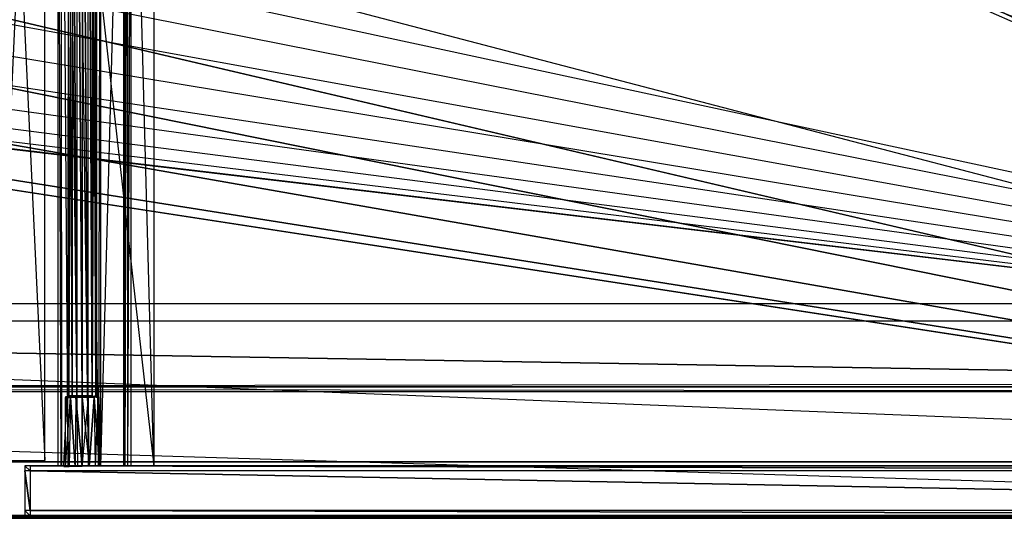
# Model space of a CAD drawing. Extents: x 0 to 1.6, y -0.5 to 0.
# Tile 11 of 23: x 0.8 to 1.17, y -0.5 to -0.31. Entities that reach past the tile are written whole.
import ezdxf

# ---------------------------------------------------------------- set-up
doc = ezdxf.new("R2010")
doc.units = 0
for name, color, linetype in [('L0_FRONT_LEGATO_S2S2_X_3400__Y_', 7, 'CONTINUOUS'), ('L11_KORPUS_LEGATO_MS_X_190__Y_4', 7, 'CONTINUOUS'), ('L12_KORPUS_LEGATO_BO_X_15620__Y', 7, 'CONTINUOUS'), ('L14_KORPUS_LEGATO_3_N_B14600___', 7, 'CONTINUOUS'), ('L17_KORPUS_LEGATO_0_N_B14600___', 7, 'CONTINUOUS'), ('L2_DRAWERBOX_LEGATO_REL_6_X_365', 7, 'CONTINUOUS'), ('L4_DRAWERBOX_LEGATO_REL_4_X_139', 7, 'CONTINUOUS'), ('L5_DRAWERBOX_LEGATO_REL_3_X_688', 7, 'CONTINUOUS'), ('L9_PLATTE_LEGATO_N_B14600__0___', 7, 'CONTINUOUS')]:
    doc.layers.add(name, color=color, linetype=linetype)

msp = doc.modelspace()

# ---------------------------------------------------------------- linework, layer by layer
at = {"layer": 'L0_FRONT_LEGATO_S2S2_X_3400__Y_', "color": 8}
for points, invisible_edges in [([(0.804, -0.482, 0.34), (0.802, -0.48, 0.34), (0.802, -0.482, 0.34), (0.804, -0.482, 0.34)], 13), ([(0.802, -0.48, 0.34), (0.804, -0.482, 0.34), (0.804, -0.48, 0.34), (0.802, -0.48, 0.34)], 14), ([(0.802, -0.48), (0.804, -0.482), (0.802, -0.482), (0.802, -0.48)], 13), ([(0.804, -0.482), (0.802, -0.48), (0.804, -0.48), (0.804, -0.482)], 14), ([(0.802, -0.482, 0.338), (0.802, -0.48, 0.002), (0.802, -0.482, 0.002), (0.802, -0.482, 0.338)], 13), ([(0.802, -0.48, 0.002), (0.802, -0.482, 0.338), (0.802, -0.48, 0.338), (0.802, -0.48, 0.002)], 14), ([(0.802, -0.48, 0.002), (0.804, -0.48, 0.338), (0.804, -0.48, 0.002), (0.802, -0.48, 0.002)], 13), ([(0.804, -0.48, 0.338), (0.802, -0.48, 0.002), (0.802, -0.48, 0.338), (0.804, -0.48, 0.338)], 14), ([(0.802, -0.48, 0.338), (0.804, -0.48, 0.34), (0.804, -0.48, 0.338), (0.802, -0.48, 0.338)], 13), ([(0.804, -0.48, 0.34), (0.802, -0.48, 0.338), (0.802, -0.48, 0.34), (0.804, -0.48, 0.34)], 14), ([(0.802, -0.48), (0.804, -0.48, 0.002), (0.804, -0.48), (0.802, -0.48)], 13), ([(0.804, -0.48, 0.002), (0.802, -0.48), (0.802, -0.48, 0.002), (0.804, -0.48, 0.002)], 14), ([(0.802, -0.482, 0.002), (0.802, -0.48), (0.802, -0.482), (0.802, -0.482, 0.002)], 13), ([(0.802, -0.48), (0.802, -0.482, 0.002), (0.802, -0.48, 0.002), (0.802, -0.48)], 14), ([(0.802, -0.482, 0.34), (0.802, -0.48, 0.338), (0.802, -0.482, 0.338), (0.802, -0.482, 0.34)], 13), ([(0.802, -0.48, 0.338), (0.802, -0.482, 0.34), (0.802, -0.48, 0.34), (0.802, -0.48, 0.338)], 14), ([(0.802, -0.497, 0.338), (0.802, -0.482, 0.002), (0.802, -0.497, 0.002), (0.802, -0.497, 0.338)], 13), ([(0.802, -0.482, 0.002), (0.802, -0.497, 0.338), (0.802, -0.482, 0.338), (0.802, -0.482, 0.002)], 14), ([(0.802, -0.482), (0.804, -0.497), (0.802, -0.497), (0.802, -0.482)], 13), ([(0.804, -0.497), (0.802, -0.482), (0.804, -0.482), (0.804, -0.497)], 14), ([(0.802, -0.497, 0.002), (0.802, -0.482), (0.802, -0.497), (0.802, -0.497, 0.002)], 13), ([(0.802, -0.482), (0.802, -0.497, 0.002), (0.802, -0.482, 0.002), (0.802, -0.482)], 14), ([(0.804, -0.497, 0.34), (0.802, -0.482, 0.34), (0.802, -0.497, 0.34), (0.804, -0.497, 0.34)], 13), ([(0.802, -0.482, 0.34), (0.804, -0.497, 0.34), (0.804, -0.482, 0.34), (0.802, -0.482, 0.34)], 14), ([(0.802, -0.497, 0.34), (0.802, -0.482, 0.338), (0.802, -0.497, 0.338), (0.802, -0.497, 0.34)], 13), ([(0.802, -0.482, 0.338), (0.802, -0.497, 0.34), (0.802, -0.482, 0.34), (0.802, -0.482, 0.338)], 14), ([(1.596, -0.482, 0.34), (0.804, -0.48, 0.34), (0.804, -0.482, 0.34), (1.596, -0.482, 0.34)], 13), ([(0.804, -0.48, 0.34), (1.596, -0.482, 0.34), (1.596, -0.48, 0.34), (0.804, -0.48, 0.34)], 14), ([(0.804, -0.48), (1.596, -0.482), (0.804, -0.482), (0.804, -0.48)], 13), ([(1.596, -0.482), (0.804, -0.48), (1.596, -0.48), (1.596, -0.482)], 14), ([(0.804, -0.48, 0.002), (1.596, -0.48, 0.338), (1.596, -0.48, 0.002), (0.804, -0.48, 0.002)], 13), ([(1.596, -0.48, 0.338), (0.804, -0.48, 0.002), (0.804, -0.48, 0.338), (1.596, -0.48, 0.338)], 14), ([(0.804, -0.48, 0.338), (1.596, -0.48, 0.34), (1.596, -0.48, 0.338), (0.804, -0.48, 0.338)], 13), ([(1.596, -0.48, 0.34), (0.804, -0.48, 0.338), (0.804, -0.48, 0.34), (1.596, -0.48, 0.34)], 14), ([(0.804, -0.48), (1.596, -0.48, 0.002), (1.596, -0.48), (0.804, -0.48)], 13), ([(1.596, -0.48, 0.002), (0.804, -0.48), (0.804, -0.48, 0.002), (1.596, -0.48, 0.002)], 14), ([(0.804, -0.482), (1.596, -0.497), (0.804, -0.497), (0.804, -0.482)], 13), ([(1.596, -0.497), (0.804, -0.482), (1.596, -0.482), (1.596, -0.497)], 14), ([(1.596, -0.497, 0.34), (0.804, -0.482, 0.34), (0.804, -0.497, 0.34), (1.596, -0.497, 0.34)], 13), ([(0.804, -0.482, 0.34), (1.596, -0.497, 0.34), (1.596, -0.482, 0.34), (0.804, -0.482, 0.34)], 14), ([(0.802, -0.499, 0.34), (0.802, -0.497, 0.338), (0.802, -0.499, 0.338), (0.802, -0.499, 0.34)], 13), ([(0.802, -0.497, 0.338), (0.802, -0.499, 0.34), (0.802, -0.497, 0.34), (0.802, -0.497, 0.338)], 14), ([(0.802, -0.499, 0.338), (0.802, -0.497, 0.002), (0.802, -0.499, 0.002), (0.802, -0.499, 0.338)], 13), ([(0.802, -0.497, 0.002), (0.802, -0.499, 0.338), (0.802, -0.497, 0.338), (0.802, -0.497, 0.002)], 14), ([(0.802, -0.499, 0.002), (0.802, -0.497), (0.802, -0.499), (0.802, -0.499, 0.002)], 13), ([(0.802, -0.497), (0.802, -0.499, 0.002), (0.802, -0.497, 0.002), (0.802, -0.497)], 14), ([(0.802, -0.497), (0.804, -0.499), (0.802, -0.499), (0.802, -0.497)], 13), ([(0.804, -0.499), (0.802, -0.497), (0.804, -0.497), (0.804, -0.499)], 14), ([(0.804, -0.499, 0.34), (0.802, -0.497, 0.34), (0.802, -0.499, 0.34), (0.804, -0.499, 0.34)], 13), ([(0.802, -0.497, 0.34), (0.804, -0.499, 0.34), (0.804, -0.497, 0.34), (0.802, -0.497, 0.34)], 14), ([(0.804, -0.497), (1.596, -0.499), (0.804, -0.499), (0.804, -0.497)], 13), ([(1.596, -0.499), (0.804, -0.497), (1.596, -0.497), (1.596, -0.499)], 14), ([(1.596, -0.499, 0.34), (0.804, -0.497, 0.34), (0.804, -0.499, 0.34), (1.596, -0.499, 0.34)], 13), ([(0.804, -0.497, 0.34), (1.596, -0.499, 0.34), (1.596, -0.497, 0.34), (0.804, -0.497, 0.34)], 14), ([(0.804, -0.499, 0.002), (0.802, -0.499), (0.804, -0.499), (0.804, -0.499, 0.002)], 13), ([(0.802, -0.499), (0.804, -0.499, 0.002), (0.802, -0.499, 0.002), (0.802, -0.499)], 14), ([(0.804, -0.499, 0.338), (0.802, -0.499, 0.002), (0.804, -0.499, 0.002), (0.804, -0.499, 0.338)], 13), ([(0.802, -0.499, 0.002), (0.804, -0.499, 0.338), (0.802, -0.499, 0.338), (0.802, -0.499, 0.002)], 14), ([(0.804, -0.499, 0.34), (0.802, -0.499, 0.338), (0.804, -0.499, 0.338), (0.804, -0.499, 0.34)], 13), ([(0.802, -0.499, 0.338), (0.804, -0.499, 0.34), (0.802, -0.499, 0.34), (0.802, -0.499, 0.338)], 14), ([(1.596, -0.499, 0.338), (0.804, -0.499, 0.002), (1.596, -0.499, 0.002), (1.596, -0.499, 0.338)], 13), ([(0.804, -0.499, 0.002), (1.596, -0.499, 0.338), (0.804, -0.499, 0.338), (0.804, -0.499, 0.002)], 14), ([(1.596, -0.499, 0.002), (0.804, -0.499), (1.596, -0.499), (1.596, -0.499, 0.002)], 13), ([(0.804, -0.499), (1.596, -0.499, 0.002), (0.804, -0.499, 0.002), (0.804, -0.499)], 14), ([(1.596, -0.499, 0.34), (0.804, -0.499, 0.338), (1.596, -0.499, 0.338), (1.596, -0.499, 0.34)], 13), ([(0.804, -0.499, 0.338), (1.596, -0.499, 0.34), (0.804, -0.499, 0.34), (0.804, -0.499, 0.338)], 14)]:
    msp.add_3dface(points, dxfattribs=dict(at, invisible_edges=invisible_edges))
at = {"layer": 'L11_KORPUS_LEGATO_MS_X_190__Y_4', "color": 8}
for points, invisible_edges in [([(0.8095, -0.069, 0.02), (0.7905, -0.478, 0.02), (0.7905, -0.069, 0.02), (0.8095, -0.069, 0.02)], 13), ([(0.7905, -0.478, 0.02), (0.8095, -0.069, 0.02), (0.8095, -0.478, 0.02), (0.7905, -0.478, 0.02)], 14), ([(0.8095, -0.478, 0.313), (0.7905, -0.069, 0.313), (0.7905, -0.478, 0.313), (0.8095, -0.478, 0.313)], 13), ([(0.7905, -0.069, 0.313), (0.8095, -0.478, 0.313), (0.8095, -0.069, 0.313), (0.7905, -0.069, 0.313)], 14), ([(0.8095, -0.069, 0.02), (0.8095, -0.478, 0.313), (0.8095, -0.478, 0.02), (0.8095, -0.069, 0.02)], 13), ([(0.8095, -0.478, 0.313), (0.8095, -0.069, 0.02), (0.8095, -0.069, 0.313), (0.8095, -0.478, 0.313)], 14), ([(0.8095, -0.478, 0.313), (0.7905, -0.478, 0.02), (0.8095, -0.478, 0.02), (0.8095, -0.478, 0.313)], 13), ([(0.7905, -0.478, 0.02), (0.8095, -0.478, 0.313), (0.7905, -0.478, 0.313), (0.7905, -0.478, 0.02)], 14)]:
    msp.add_3dface(points, dxfattribs=dict(at, invisible_edges=invisible_edges))
at = {"layer": 'L12_KORPUS_LEGATO_BO_X_15620__Y', "color": 8}
for points, invisible_edges in [([(1.581, -0.4785, 0.02), (0.019, -0.069, 0.02), (0.019, -0.4785, 0.02), (1.581, -0.4785, 0.02)], 13), ([(0.019, -0.069, 0.02), (1.581, -0.4785, 0.02), (1.581, -0.069, 0.02), (0.019, -0.069, 0.02)], 14), ([(1.581, -0.069, 0.001), (0.019, -0.4785, 0.001), (0.019, -0.069, 0.001), (1.581, -0.069, 0.001)], 13), ([(0.019, -0.4785, 0.001), (1.581, -0.069, 0.001), (1.581, -0.4785, 0.001), (0.019, -0.4785, 0.001)], 14), ([(1.581, -0.4785, 0.02), (0.019, -0.4785, 0.001), (1.581, -0.4785, 0.001), (1.581, -0.4785, 0.02)], 13), ([(0.019, -0.4785, 0.001), (1.581, -0.4785, 0.02), (0.019, -0.4785, 0.02), (0.019, -0.4785, 0.001)], 14)]:
    msp.add_3dface(points, dxfattribs=dict(at, invisible_edges=invisible_edges))
at = {"layer": 'L14_KORPUS_LEGATO_3_N_B14600___', "color": 8}
for points, invisible_edges in [([(0.019, -0.4785, 0.313), (0.079, -0.4185, 0.313), (1.581, -0.4785, 0.313), (0.019, -0.4785, 0.313)], 10), ([(1.581, -0.4785, 0.332), (0.079, -0.4185, 0.332), (0.019, -0.4785, 0.332), (1.581, -0.4785, 0.332)], 13), ([(1.581, -0.4785, 0.313), (0.079, -0.4185, 0.313), (1.521, -0.4185, 0.313), (1.581, -0.4785, 0.313)], 15), ([(0.079, -0.4185, 0.332), (1.521, -0.4185, 0.313), (0.079, -0.4185, 0.313), (0.079, -0.4185, 0.332)], 13), ([(1.521, -0.4185, 0.313), (0.079, -0.4185, 0.332), (1.521, -0.4185, 0.332), (1.521, -0.4185, 0.313)], 14), ([(0.079, -0.4185, 0.332), (1.581, -0.4785, 0.332), (1.521, -0.4185, 0.332), (0.079, -0.4185, 0.332)], 14), ([(1.581, -0.4785, 0.332), (0.019, -0.4785, 0.313), (1.581, -0.4785, 0.313), (1.581, -0.4785, 0.332)], 13), ([(0.019, -0.4785, 0.313), (1.581, -0.4785, 0.332), (0.019, -0.4785, 0.332), (0.019, -0.4785, 0.313)], 14)]:
    msp.add_3dface(points, dxfattribs=dict(at, invisible_edges=invisible_edges))
at = {"layer": 'L17_KORPUS_LEGATO_0_N_B14600___', "color": 8}
for points, invisible_edges in [([(0.075, -0.425, 0.332), (1.55, -0.45, 0.332), (0.05, -0.45, 0.332), (0.075, -0.425, 0.332)], 13), ([(1.55, -0.45, 0.342), (0.075, -0.425, 0.342), (0.05, -0.45, 0.342), (1.55, -0.45, 0.342)], 13), ([(1.55, -0.45, 0.332), (0.075, -0.425, 0.332), (1.525, -0.425, 0.332), (1.55, -0.45, 0.332)], 14), ([(0.075, -0.425, 0.342), (1.55, -0.45, 0.342), (1.525, -0.425, 0.342), (0.075, -0.425, 0.342)], 14), ([(0.075, -0.425, 0.342), (1.525, -0.425, 0.332), (0.075, -0.425, 0.332), (0.075, -0.425, 0.342)], 13), ([(1.525, -0.425, 0.332), (0.075, -0.425, 0.342), (1.525, -0.425, 0.342), (1.525, -0.425, 0.332)], 14), ([(1.55, -0.45, 0.342), (0.05, -0.45, 0.332), (1.55, -0.45, 0.332), (1.55, -0.45, 0.342)], 13), ([(0.05, -0.45, 0.332), (1.55, -0.45, 0.342), (0.05, -0.45, 0.342), (0.05, -0.45, 0.332)], 14)]:
    msp.add_3dface(points, dxfattribs=dict(at, invisible_edges=invisible_edges))
at = {"layer": 'L2_DRAWERBOX_LEGATO_REL_6_X_365', "color": 8}
for points, invisible_edges in [([(0.850985, -0.48, 0.032), (0.8145, -0.156, 0.032), (0.8145, -0.48, 0.032), (0.850985, -0.48, 0.032)], 13), ([(0.8145, -0.156, 0.032), (0.850985, -0.48, 0.032), (0.850985, -0.156, 0.032), (0.8145, -0.156, 0.032)], 14), ([(0.8145, -0.156, 0.032), (0.815786, -0.48, 0.10758), (0.8145, -0.48, 0.032), (0.8145, -0.156, 0.032)], 13), ([(0.815786, -0.48, 0.10758), (0.8145, -0.156, 0.032), (0.815786, -0.156, 0.10758), (0.815786, -0.48, 0.10758)], 14), ([(0.815786, -0.156, 0.10758), (0.816033, -0.48, 0.110955), (0.815786, -0.48, 0.10758), (0.815786, -0.156, 0.10758)], 13), ([(0.816033, -0.48, 0.110955), (0.815786, -0.156, 0.10758), (0.816033, -0.156, 0.110955), (0.816033, -0.48, 0.110955)], 14), ([(0.816033, -0.156, 0.110955), (0.81838, -0.48, 0.114232), (0.816033, -0.48, 0.110955), (0.816033, -0.156, 0.110955)], 13), ([(0.81838, -0.48, 0.114232), (0.816033, -0.156, 0.110955), (0.81838, -0.156, 0.114232), (0.81838, -0.48, 0.114232)], 14), ([(0.81838, -0.156, 0.114232), (0.822026, -0.48, 0.115948), (0.81838, -0.48, 0.114232), (0.81838, -0.156, 0.114232)], 13), ([(0.822026, -0.48, 0.115948), (0.81838, -0.156, 0.114232), (0.822026, -0.156, 0.115948), (0.822026, -0.48, 0.115948)], 14), ([(0.822026, -0.156, 0.115948), (0.826089, -0.48, 0.115998), (0.822026, -0.48, 0.115948), (0.822026, -0.156, 0.115948)], 13), ([(0.826089, -0.48, 0.115998), (0.822026, -0.156, 0.115948), (0.826089, -0.156, 0.115998), (0.826089, -0.48, 0.115998)], 14), ([(0.826089, -0.156, 0.115998), (0.829928, -0.48, 0.114666), (0.826089, -0.48, 0.115998), (0.826089, -0.156, 0.115998)], 13), ([(0.829928, -0.48, 0.114666), (0.826089, -0.156, 0.115998), (0.829928, -0.156, 0.114666), (0.829928, -0.48, 0.114666)], 14), ([(0.829928, -0.48, 0.114666), (0.83068, -0.156, 0.113598), (0.83068, -0.48, 0.113598), (0.829928, -0.48, 0.114666)], 13), ([(0.83068, -0.156, 0.113598), (0.829928, -0.48, 0.114666), (0.829928, -0.156, 0.114666), (0.83068, -0.156, 0.113598)], 14), ([(0.83068, -0.48, 0.113598), (0.839389, -0.156, 0.060646), (0.839389, -0.48, 0.060646), (0.83068, -0.48, 0.113598)], 13), ([(0.839389, -0.156, 0.060646), (0.83068, -0.48, 0.113598), (0.83068, -0.156, 0.113598), (0.839389, -0.156, 0.060646)], 14), ([(0.839389, -0.48, 0.060646), (0.83997, -0.156, 0.058607), (0.83997, -0.48, 0.058607), (0.839389, -0.48, 0.060646)], 13), ([(0.83997, -0.156, 0.058607), (0.839389, -0.48, 0.060646), (0.839389, -0.156, 0.060646), (0.83997, -0.156, 0.058607)], 14), ([(0.83997, -0.48, 0.058607), (0.840933, -0.156, 0.056719), (0.840933, -0.48, 0.056719), (0.83997, -0.48, 0.058607)], 13), ([(0.840933, -0.156, 0.056719), (0.83997, -0.48, 0.058607), (0.83997, -0.156, 0.058607), (0.840933, -0.156, 0.056719)], 14), ([(0.840933, -0.48, 0.056719), (0.842241, -0.156, 0.055052), (0.842241, -0.48, 0.055052), (0.840933, -0.48, 0.056719)], 13), ([(0.842241, -0.156, 0.055052), (0.840933, -0.48, 0.056719), (0.840933, -0.156, 0.056719), (0.842241, -0.156, 0.055052)], 14), ([(0.842241, -0.156, 0.055052), (0.850985, -0.48, 0.048743), (0.842241, -0.48, 0.055052), (0.842241, -0.156, 0.055052)], 13), ([(0.850985, -0.48, 0.048743), (0.842241, -0.156, 0.055052), (0.850985, -0.156, 0.048743), (0.850985, -0.48, 0.048743)], 14), ([(0.850985, -0.48, 0.048743), (0.850985, -0.156, 0.032), (0.850985, -0.48, 0.032), (0.850985, -0.48, 0.048743)], 13), ([(0.850985, -0.156, 0.032), (0.850985, -0.48, 0.048743), (0.850985, -0.156, 0.048743), (0.850985, -0.156, 0.032)], 14), ([(0.815786, -0.48, 0.10758), (0.850985, -0.48, 0.032), (0.8145, -0.48, 0.032), (0.815786, -0.48, 0.10758)], 13), ([(0.850985, -0.48, 0.032), (0.815786, -0.48, 0.10758), (0.83997, -0.48, 0.058607), (0.850985, -0.48, 0.032)], 10), ([(0.83997, -0.48, 0.058607), (0.815786, -0.48, 0.10758), (0.839389, -0.48, 0.060646), (0.83997, -0.48, 0.058607)], 10), ([(0.839389, -0.48, 0.060646), (0.815786, -0.48, 0.10758), (0.83068, -0.48, 0.113598), (0.839389, -0.48, 0.060646)], 13), ([(0.83068, -0.48, 0.113598), (0.815786, -0.48, 0.10758), (0.816033, -0.48, 0.110955), (0.83068, -0.48, 0.113598)], 14), ([(0.83068, -0.48, 0.113598), (0.816033, -0.48, 0.110955), (0.81838, -0.48, 0.114232), (0.83068, -0.48, 0.113598)], 15), ([(0.83068, -0.48, 0.113598), (0.81838, -0.48, 0.114232), (0.829928, -0.48, 0.114666), (0.83068, -0.48, 0.113598)], 15), ([(0.829928, -0.48, 0.114666), (0.81838, -0.48, 0.114232), (0.822026, -0.48, 0.115948), (0.829928, -0.48, 0.114666)], 15), ([(0.829928, -0.48, 0.114666), (0.822026, -0.48, 0.115948), (0.826089, -0.48, 0.115998), (0.829928, -0.48, 0.114666)], 15), ([(0.850985, -0.48, 0.032), (0.83997, -0.48, 0.058607), (0.840933, -0.48, 0.056719), (0.850985, -0.48, 0.032)], 13), ([(0.850985, -0.48, 0.032), (0.840933, -0.48, 0.056719), (0.842241, -0.48, 0.055052), (0.850985, -0.48, 0.032)], 10), ([(0.850985, -0.48, 0.032), (0.842241, -0.48, 0.055052), (0.850985, -0.48, 0.048743), (0.850985, -0.48, 0.032)], 13)]:
    msp.add_3dface(points, dxfattribs=dict(at, invisible_edges=invisible_edges))
at = {"layer": 'L4_DRAWERBOX_LEGATO_REL_4_X_139', "color": 8}
for points, invisible_edges in [([(0.818331, -0.143525, 0.1666), (0.818743, -0.453487, 0.168674), (0.818331, -0.453487, 0.1666), (0.818331, -0.143525, 0.1666)], 13), ([(0.818743, -0.453487, 0.168674), (0.818331, -0.143525, 0.1666), (0.818743, -0.143525, 0.168674), (0.818743, -0.453487, 0.168674)], 14), ([(0.818743, -0.143525, 0.164526), (0.818331, -0.453487, 0.1666), (0.818743, -0.453487, 0.164526), (0.818743, -0.143525, 0.164526)], 13), ([(0.818331, -0.453487, 0.1666), (0.818743, -0.143525, 0.164526), (0.818331, -0.143525, 0.1666), (0.818331, -0.453487, 0.1666)], 14), ([(0.818743, -0.143525, 0.168674), (0.819918, -0.453487, 0.170432), (0.818743, -0.453487, 0.168674), (0.818743, -0.143525, 0.168674)], 13), ([(0.819918, -0.453487, 0.170432), (0.818743, -0.143525, 0.168674), (0.819918, -0.143525, 0.170432), (0.819918, -0.453487, 0.170432)], 14), ([(0.819918, -0.143525, 0.162768), (0.818743, -0.453487, 0.164526), (0.819918, -0.453487, 0.162768), (0.819918, -0.143525, 0.162768)], 13), ([(0.818743, -0.453487, 0.164526), (0.819918, -0.143525, 0.162768), (0.818743, -0.143525, 0.164526), (0.818743, -0.453487, 0.164526)], 14), ([(0.819918, -0.143525, 0.170432), (0.821676, -0.453487, 0.171607), (0.819918, -0.453487, 0.170432), (0.819918, -0.143525, 0.170432)], 13), ([(0.821676, -0.453487, 0.171607), (0.819918, -0.143525, 0.170432), (0.821676, -0.143525, 0.171607), (0.821676, -0.453487, 0.171607)], 14), ([(0.821676, -0.453487, 0.161593), (0.819918, -0.143525, 0.162768), (0.819918, -0.453487, 0.162768), (0.821676, -0.453487, 0.161593)], 13), ([(0.819918, -0.143525, 0.162768), (0.821676, -0.453487, 0.161593), (0.821676, -0.143525, 0.161593), (0.819918, -0.143525, 0.162768)], 14), ([(0.821676, -0.143525, 0.171607), (0.82375, -0.453487, 0.172019), (0.821676, -0.453487, 0.171607), (0.821676, -0.143525, 0.171607)], 13), ([(0.82375, -0.453487, 0.172019), (0.821676, -0.143525, 0.171607), (0.82375, -0.143525, 0.172019), (0.82375, -0.453487, 0.172019)], 14), ([(0.82375, -0.453487, 0.161181), (0.821676, -0.143525, 0.161593), (0.821676, -0.453487, 0.161593), (0.82375, -0.453487, 0.161181)], 13), ([(0.821676, -0.143525, 0.161593), (0.82375, -0.453487, 0.161181), (0.82375, -0.143525, 0.161181), (0.821676, -0.143525, 0.161593)], 14), ([(0.825824, -0.453487, 0.161593), (0.82375, -0.143525, 0.161181), (0.82375, -0.453487, 0.161181), (0.825824, -0.453487, 0.161593)], 13), ([(0.82375, -0.143525, 0.161181), (0.825824, -0.453487, 0.161593), (0.825824, -0.143525, 0.161593), (0.82375, -0.143525, 0.161181)], 14), ([(0.82375, -0.143525, 0.172019), (0.825824, -0.453487, 0.171607), (0.82375, -0.453487, 0.172019), (0.82375, -0.143525, 0.172019)], 13), ([(0.825824, -0.453487, 0.171607), (0.82375, -0.143525, 0.172019), (0.825824, -0.143525, 0.171607), (0.825824, -0.453487, 0.171607)], 14), ([(0.827582, -0.453487, 0.162768), (0.825824, -0.143525, 0.161593), (0.825824, -0.453487, 0.161593), (0.827582, -0.453487, 0.162768)], 13), ([(0.825824, -0.143525, 0.161593), (0.827582, -0.453487, 0.162768), (0.827582, -0.143525, 0.162768), (0.825824, -0.143525, 0.161593)], 14), ([(0.825824, -0.143525, 0.171607), (0.827582, -0.453487, 0.170432), (0.825824, -0.453487, 0.171607), (0.825824, -0.143525, 0.171607)], 13), ([(0.827582, -0.453487, 0.170432), (0.825824, -0.143525, 0.171607), (0.827582, -0.143525, 0.170432), (0.827582, -0.453487, 0.170432)], 14), ([(0.828757, -0.453487, 0.164526), (0.827582, -0.143525, 0.162768), (0.827582, -0.453487, 0.162768), (0.828757, -0.453487, 0.164526)], 13), ([(0.827582, -0.143525, 0.162768), (0.828757, -0.453487, 0.164526), (0.828757, -0.143525, 0.164526), (0.827582, -0.143525, 0.162768)], 14), ([(0.827582, -0.453487, 0.170432), (0.828757, -0.143525, 0.168674), (0.828757, -0.453487, 0.168674), (0.827582, -0.453487, 0.170432)], 13), ([(0.828757, -0.143525, 0.168674), (0.827582, -0.453487, 0.170432), (0.827582, -0.143525, 0.170432), (0.828757, -0.143525, 0.168674)], 14), ([(0.82917, -0.453487, 0.1666), (0.828757, -0.143525, 0.164526), (0.828757, -0.453487, 0.164526), (0.82917, -0.453487, 0.1666)], 13), ([(0.828757, -0.143525, 0.164526), (0.82917, -0.453487, 0.1666), (0.82917, -0.143525, 0.1666), (0.828757, -0.143525, 0.164526)], 14), ([(0.828757, -0.453487, 0.168674), (0.82917, -0.143525, 0.1666), (0.82917, -0.453487, 0.1666), (0.828757, -0.453487, 0.168674)], 13), ([(0.82917, -0.143525, 0.1666), (0.828757, -0.453487, 0.168674), (0.828757, -0.143525, 0.168674), (0.82917, -0.143525, 0.1666)], 14), ([(0.817397, -0.454106, 0.1666), (0.817341, -0.4803, 0.169255), (0.816813, -0.4803, 0.1666), (0.817397, -0.454106, 0.1666)], 13), ([(0.81788, -0.454106, 0.164169), (0.816813, -0.4803, 0.1666), (0.817341, -0.4803, 0.163945), (0.81788, -0.454106, 0.164169)], 13), ([(0.816813, -0.4803, 0.1666), (0.81788, -0.454106, 0.164169), (0.817397, -0.454106, 0.1666), (0.816813, -0.4803, 0.1666)], 14), ([(0.817341, -0.4803, 0.169255), (0.817397, -0.454106, 0.1666), (0.81788, -0.454106, 0.169031), (0.817341, -0.4803, 0.169255)], 14), ([(0.81788, -0.454106, 0.169031), (0.818845, -0.4803, 0.171505), (0.817341, -0.4803, 0.169255), (0.81788, -0.454106, 0.169031)], 13), ([(0.819258, -0.454106, 0.162107), (0.817341, -0.4803, 0.163945), (0.818845, -0.4803, 0.161695), (0.819258, -0.454106, 0.162107)], 13), ([(0.817341, -0.4803, 0.163945), (0.819258, -0.454106, 0.162107), (0.81788, -0.454106, 0.164169), (0.817341, -0.4803, 0.163945)], 14), ([(0.817887, -0.4538, 0.164171), (0.817397, -0.454106, 0.1666), (0.81788, -0.454106, 0.164169), (0.817887, -0.4538, 0.164171)], 13), ([(0.817397, -0.454106, 0.1666), (0.817887, -0.4538, 0.164171), (0.817404, -0.4538, 0.1666), (0.817397, -0.454106, 0.1666)], 14), ([(0.817404, -0.4538, 0.1666), (0.81788, -0.454106, 0.169031), (0.817397, -0.454106, 0.1666), (0.817404, -0.4538, 0.1666)], 13), ([(0.818743, -0.4538, 0.164526), (0.817404, -0.4538, 0.1666), (0.817887, -0.4538, 0.164171), (0.818743, -0.4538, 0.164526)], 13), ([(0.817404, -0.4538, 0.1666), (0.818743, -0.4538, 0.164526), (0.818331, -0.4538, 0.1666), (0.817404, -0.4538, 0.1666)], 14), ([(0.818331, -0.4538, 0.1666), (0.817887, -0.4538, 0.169029), (0.817404, -0.4538, 0.1666), (0.818331, -0.4538, 0.1666)], 13), ([(0.81788, -0.454106, 0.169031), (0.817404, -0.4538, 0.1666), (0.817887, -0.4538, 0.169029), (0.81788, -0.454106, 0.169031)], 14), ([(0.819262, -0.4538, 0.162112), (0.81788, -0.454106, 0.164169), (0.819258, -0.454106, 0.162107), (0.819262, -0.4538, 0.162112)], 13), ([(0.81788, -0.454106, 0.164169), (0.819262, -0.4538, 0.162112), (0.817887, -0.4538, 0.164171), (0.81788, -0.454106, 0.164169)], 14), ([(0.817887, -0.4538, 0.169029), (0.819258, -0.454106, 0.171093), (0.81788, -0.454106, 0.169031), (0.817887, -0.4538, 0.169029)], 13), ([(0.818845, -0.4803, 0.171505), (0.81788, -0.454106, 0.169031), (0.819258, -0.454106, 0.171093), (0.818845, -0.4803, 0.171505)], 14), ([(0.819918, -0.4538, 0.170432), (0.817887, -0.4538, 0.169029), (0.818743, -0.4538, 0.168674), (0.819918, -0.4538, 0.170432)], 13), ([(0.817887, -0.4538, 0.169029), (0.819918, -0.4538, 0.170432), (0.819262, -0.4538, 0.171088), (0.817887, -0.4538, 0.169029)], 14), ([(0.819918, -0.4538, 0.162768), (0.817887, -0.4538, 0.164171), (0.819262, -0.4538, 0.162112), (0.819918, -0.4538, 0.162768)], 13), ([(0.817887, -0.4538, 0.164171), (0.819918, -0.4538, 0.162768), (0.818743, -0.4538, 0.164526), (0.817887, -0.4538, 0.164171)], 14), ([(0.817887, -0.4538, 0.169029), (0.818331, -0.4538, 0.1666), (0.818743, -0.4538, 0.168674), (0.817887, -0.4538, 0.169029)], 14), ([(0.819258, -0.454106, 0.171093), (0.817887, -0.4538, 0.169029), (0.819262, -0.4538, 0.171088), (0.819258, -0.454106, 0.171093)], 14), ([(0.818743, -0.453487, 0.164526), (0.818331, -0.4538, 0.1666), (0.818743, -0.4538, 0.164526), (0.818743, -0.453487, 0.164526)], 13), ([(0.818331, -0.4538, 0.1666), (0.818743, -0.453487, 0.164526), (0.818331, -0.453487, 0.1666), (0.818331, -0.4538, 0.1666)], 14), ([(0.818331, -0.453487, 0.1666), (0.818743, -0.4538, 0.168674), (0.818331, -0.4538, 0.1666), (0.818331, -0.453487, 0.1666)], 13), ([(0.818743, -0.4538, 0.168674), (0.818331, -0.453487, 0.1666), (0.818743, -0.453487, 0.168674), (0.818743, -0.4538, 0.168674)], 14), ([(0.819918, -0.453487, 0.162768), (0.818743, -0.4538, 0.164526), (0.819918, -0.4538, 0.162768), (0.819918, -0.453487, 0.162768)], 13), ([(0.818743, -0.4538, 0.164526), (0.819918, -0.453487, 0.162768), (0.818743, -0.453487, 0.164526), (0.818743, -0.4538, 0.164526)], 14), ([(0.818743, -0.453487, 0.168674), (0.819918, -0.4538, 0.170432), (0.818743, -0.4538, 0.168674), (0.818743, -0.453487, 0.168674)], 13), ([(0.819918, -0.4538, 0.170432), (0.818743, -0.453487, 0.168674), (0.819918, -0.453487, 0.170432), (0.819918, -0.4538, 0.170432)], 14), ([(0.819258, -0.454106, 0.171093), (0.821095, -0.4803, 0.173009), (0.818845, -0.4803, 0.171505), (0.819258, -0.454106, 0.171093)], 13), ([(0.821095, -0.4803, 0.160191), (0.819258, -0.454106, 0.162107), (0.818845, -0.4803, 0.161695), (0.821095, -0.4803, 0.160191)], 13), ([(0.821319, -0.454106, 0.16073), (0.819262, -0.4538, 0.162112), (0.819258, -0.454106, 0.162107), (0.821319, -0.454106, 0.16073)], 13), ([(0.819262, -0.4538, 0.171088), (0.821319, -0.454106, 0.17247), (0.819258, -0.454106, 0.171093), (0.819262, -0.4538, 0.171088)], 13), ([(0.821095, -0.4803, 0.173009), (0.819258, -0.454106, 0.171093), (0.821319, -0.454106, 0.17247), (0.821095, -0.4803, 0.173009)], 14), ([(0.819258, -0.454106, 0.162107), (0.821095, -0.4803, 0.160191), (0.821319, -0.454106, 0.16073), (0.819258, -0.454106, 0.162107)], 14), ([(0.821676, -0.4538, 0.171607), (0.819262, -0.4538, 0.171088), (0.819918, -0.4538, 0.170432), (0.821676, -0.4538, 0.171607)], 13), ([(0.819262, -0.4538, 0.171088), (0.821676, -0.4538, 0.171607), (0.821321, -0.4538, 0.172464), (0.819262, -0.4538, 0.171088)], 14), ([(0.821676, -0.4538, 0.161593), (0.819262, -0.4538, 0.162112), (0.821321, -0.4538, 0.160736), (0.821676, -0.4538, 0.161593)], 13), ([(0.819262, -0.4538, 0.162112), (0.821676, -0.4538, 0.161593), (0.819918, -0.4538, 0.162768), (0.819262, -0.4538, 0.162112)], 14), ([(0.819262, -0.4538, 0.162112), (0.821319, -0.454106, 0.16073), (0.821321, -0.4538, 0.160736), (0.819262, -0.4538, 0.162112)], 14), ([(0.821319, -0.454106, 0.17247), (0.819262, -0.4538, 0.171088), (0.821321, -0.4538, 0.172464), (0.821319, -0.454106, 0.17247)], 14), ([(0.821676, -0.4538, 0.161593), (0.819918, -0.453487, 0.162768), (0.819918, -0.4538, 0.162768), (0.821676, -0.4538, 0.161593)], 13), ([(0.819918, -0.453487, 0.162768), (0.821676, -0.4538, 0.161593), (0.821676, -0.453487, 0.161593), (0.819918, -0.453487, 0.162768)], 14), ([(0.821676, -0.453487, 0.171607), (0.819918, -0.4538, 0.170432), (0.819918, -0.453487, 0.170432), (0.821676, -0.453487, 0.171607)], 13), ([(0.819918, -0.4538, 0.170432), (0.821676, -0.453487, 0.171607), (0.821676, -0.4538, 0.171607), (0.819918, -0.4538, 0.170432)], 14), ([(0.82375, -0.4803, 0.159663), (0.821319, -0.454106, 0.16073), (0.821095, -0.4803, 0.160191), (0.82375, -0.4803, 0.159663)], 13), ([(0.821319, -0.454106, 0.17247), (0.82375, -0.4803, 0.173537), (0.821095, -0.4803, 0.173009), (0.821319, -0.454106, 0.17247)], 13), ([(0.821321, -0.4538, 0.172464), (0.82375, -0.454106, 0.172953), (0.821319, -0.454106, 0.17247), (0.821321, -0.4538, 0.172464)], 13), ([(0.82375, -0.454106, 0.160247), (0.821321, -0.4538, 0.160736), (0.821319, -0.454106, 0.16073), (0.82375, -0.454106, 0.160247)], 13), ([(0.821319, -0.454106, 0.16073), (0.82375, -0.4803, 0.159663), (0.82375, -0.454106, 0.160247), (0.821319, -0.454106, 0.16073)], 14), ([(0.82375, -0.4803, 0.173537), (0.821319, -0.454106, 0.17247), (0.82375, -0.454106, 0.172953), (0.82375, -0.4803, 0.173537)], 14), ([(0.82375, -0.4538, 0.161181), (0.821321, -0.4538, 0.160736), (0.82375, -0.4538, 0.160253), (0.82375, -0.4538, 0.161181)], 13), ([(0.821321, -0.4538, 0.160736), (0.82375, -0.4538, 0.161181), (0.821676, -0.4538, 0.161593), (0.821321, -0.4538, 0.160736)], 14), ([(0.82375, -0.4538, 0.172019), (0.821321, -0.4538, 0.172464), (0.821676, -0.4538, 0.171607), (0.82375, -0.4538, 0.172019)], 13), ([(0.821321, -0.4538, 0.172464), (0.82375, -0.4538, 0.172019), (0.82375, -0.4538, 0.172947), (0.821321, -0.4538, 0.172464)], 14), ([(0.82375, -0.454106, 0.172953), (0.821321, -0.4538, 0.172464), (0.82375, -0.4538, 0.172947), (0.82375, -0.454106, 0.172953)], 14), ([(0.821321, -0.4538, 0.160736), (0.82375, -0.454106, 0.160247), (0.82375, -0.4538, 0.160253), (0.821321, -0.4538, 0.160736)], 14), ([(0.82375, -0.4538, 0.161181), (0.821676, -0.453487, 0.161593), (0.821676, -0.4538, 0.161593), (0.82375, -0.4538, 0.161181)], 13), ([(0.821676, -0.453487, 0.161593), (0.82375, -0.4538, 0.161181), (0.82375, -0.453487, 0.161181), (0.821676, -0.453487, 0.161593)], 14), ([(0.82375, -0.453487, 0.172019), (0.821676, -0.4538, 0.171607), (0.821676, -0.453487, 0.171607), (0.82375, -0.453487, 0.172019)], 13), ([(0.821676, -0.4538, 0.171607), (0.82375, -0.453487, 0.172019), (0.82375, -0.4538, 0.172019), (0.821676, -0.4538, 0.171607)], 14), ([(0.825824, -0.453487, 0.171607), (0.82375, -0.4538, 0.172019), (0.82375, -0.453487, 0.172019), (0.825824, -0.453487, 0.171607)], 13), ([(0.82375, -0.4538, 0.172019), (0.825824, -0.453487, 0.171607), (0.825824, -0.4538, 0.171607), (0.82375, -0.4538, 0.172019)], 14), ([(0.825824, -0.4538, 0.161593), (0.82375, -0.453487, 0.161181), (0.82375, -0.4538, 0.161181), (0.825824, -0.4538, 0.161593)], 13), ([(0.82375, -0.453487, 0.161181), (0.825824, -0.4538, 0.161593), (0.825824, -0.453487, 0.161593), (0.82375, -0.453487, 0.161181)], 14), ([(0.826179, -0.4538, 0.160736), (0.82375, -0.4538, 0.161181), (0.82375, -0.4538, 0.160253), (0.826179, -0.4538, 0.160736)], 13), ([(0.82375, -0.4538, 0.161181), (0.826179, -0.4538, 0.160736), (0.825824, -0.4538, 0.161593), (0.82375, -0.4538, 0.161181)], 14), ([(0.826179, -0.4538, 0.172464), (0.82375, -0.4538, 0.172019), (0.825824, -0.4538, 0.171607), (0.826179, -0.4538, 0.172464)], 13), ([(0.82375, -0.4538, 0.172019), (0.826179, -0.4538, 0.172464), (0.82375, -0.4538, 0.172947), (0.82375, -0.4538, 0.172019)], 14), ([(0.826179, -0.4538, 0.172464), (0.82375, -0.454106, 0.172953), (0.82375, -0.4538, 0.172947), (0.826179, -0.4538, 0.172464)], 13), ([(0.82375, -0.454106, 0.172953), (0.826179, -0.4538, 0.172464), (0.826182, -0.454106, 0.17247), (0.82375, -0.454106, 0.172953)], 14), ([(0.826182, -0.454106, 0.16073), (0.82375, -0.4538, 0.160253), (0.82375, -0.454106, 0.160247), (0.826182, -0.454106, 0.16073)], 13), ([(0.82375, -0.4538, 0.160253), (0.826182, -0.454106, 0.16073), (0.826179, -0.4538, 0.160736), (0.82375, -0.4538, 0.160253)], 14), ([(0.826405, -0.4803, 0.160191), (0.82375, -0.454106, 0.160247), (0.82375, -0.4803, 0.159663), (0.826405, -0.4803, 0.160191)], 13), ([(0.82375, -0.454106, 0.160247), (0.826405, -0.4803, 0.160191), (0.826182, -0.454106, 0.16073), (0.82375, -0.454106, 0.160247)], 14), ([(0.826182, -0.454106, 0.17247), (0.82375, -0.4803, 0.173537), (0.82375, -0.454106, 0.172953), (0.826182, -0.454106, 0.17247)], 13), ([(0.82375, -0.4803, 0.173537), (0.826182, -0.454106, 0.17247), (0.826405, -0.4803, 0.173009), (0.82375, -0.4803, 0.173537)], 14), ([(0.827582, -0.453487, 0.170432), (0.825824, -0.4538, 0.171607), (0.825824, -0.453487, 0.171607), (0.827582, -0.453487, 0.170432)], 13), ([(0.825824, -0.4538, 0.171607), (0.827582, -0.453487, 0.170432), (0.827582, -0.4538, 0.170432), (0.825824, -0.4538, 0.171607)], 14), ([(0.827582, -0.4538, 0.162768), (0.825824, -0.453487, 0.161593), (0.825824, -0.4538, 0.161593), (0.827582, -0.4538, 0.162768)], 13), ([(0.825824, -0.453487, 0.161593), (0.827582, -0.4538, 0.162768), (0.827582, -0.453487, 0.162768), (0.825824, -0.453487, 0.161593)], 14), ([(0.828238, -0.4538, 0.162112), (0.825824, -0.4538, 0.161593), (0.826179, -0.4538, 0.160736), (0.828238, -0.4538, 0.162112)], 13), ([(0.825824, -0.4538, 0.161593), (0.828238, -0.4538, 0.162112), (0.827582, -0.4538, 0.162768), (0.825824, -0.4538, 0.161593)], 14), ([(0.828238, -0.4538, 0.171088), (0.825824, -0.4538, 0.171607), (0.827582, -0.4538, 0.170432), (0.828238, -0.4538, 0.171088)], 13), ([(0.825824, -0.4538, 0.171607), (0.828238, -0.4538, 0.171088), (0.826179, -0.4538, 0.172464), (0.825824, -0.4538, 0.171607)], 14), ([(0.828238, -0.4538, 0.171088), (0.826182, -0.454106, 0.17247), (0.826179, -0.4538, 0.172464), (0.828238, -0.4538, 0.171088)], 13), ([(0.826182, -0.454106, 0.16073), (0.828238, -0.4538, 0.162112), (0.826179, -0.4538, 0.160736), (0.826182, -0.454106, 0.16073)], 13), ([(0.826182, -0.454106, 0.17247), (0.828238, -0.4538, 0.171088), (0.828243, -0.454106, 0.171093), (0.826182, -0.454106, 0.17247)], 14), ([(0.828238, -0.4538, 0.162112), (0.826182, -0.454106, 0.16073), (0.828243, -0.454106, 0.162107), (0.828238, -0.4538, 0.162112)], 14), ([(0.826405, -0.4803, 0.160191), (0.828243, -0.454106, 0.162107), (0.826182, -0.454106, 0.16073), (0.826405, -0.4803, 0.160191)], 13), ([(0.828243, -0.454106, 0.171093), (0.826405, -0.4803, 0.173009), (0.826182, -0.454106, 0.17247), (0.828243, -0.454106, 0.171093)], 13), ([(0.828243, -0.454106, 0.162107), (0.826405, -0.4803, 0.160191), (0.828656, -0.4803, 0.161695), (0.828243, -0.454106, 0.162107)], 14), ([(0.826405, -0.4803, 0.173009), (0.828243, -0.454106, 0.171093), (0.828656, -0.4803, 0.171505), (0.826405, -0.4803, 0.173009)], 14), ([(0.827582, -0.4538, 0.170432), (0.828757, -0.453487, 0.168674), (0.828757, -0.4538, 0.168674), (0.827582, -0.4538, 0.170432)], 13), ([(0.828757, -0.453487, 0.168674), (0.827582, -0.4538, 0.170432), (0.827582, -0.453487, 0.170432), (0.828757, -0.453487, 0.168674)], 14), ([(0.828757, -0.4538, 0.164526), (0.827582, -0.453487, 0.162768), (0.827582, -0.4538, 0.162768), (0.828757, -0.4538, 0.164526)], 13), ([(0.827582, -0.453487, 0.162768), (0.828757, -0.4538, 0.164526), (0.828757, -0.453487, 0.164526), (0.827582, -0.453487, 0.162768)], 14), ([(0.829614, -0.4538, 0.164171), (0.827582, -0.4538, 0.162768), (0.828238, -0.4538, 0.162112), (0.829614, -0.4538, 0.164171)], 13), ([(0.827582, -0.4538, 0.162768), (0.829614, -0.4538, 0.164171), (0.828757, -0.4538, 0.164526), (0.827582, -0.4538, 0.162768)], 14), ([(0.829614, -0.4538, 0.169029), (0.827582, -0.4538, 0.170432), (0.828757, -0.4538, 0.168674), (0.829614, -0.4538, 0.169029)], 13), ([(0.827582, -0.4538, 0.170432), (0.829614, -0.4538, 0.169029), (0.828238, -0.4538, 0.171088), (0.827582, -0.4538, 0.170432)], 14), ([(0.82962, -0.454106, 0.164169), (0.828238, -0.4538, 0.162112), (0.828243, -0.454106, 0.162107), (0.82962, -0.454106, 0.164169)], 13), ([(0.828238, -0.4538, 0.162112), (0.82962, -0.454106, 0.164169), (0.829614, -0.4538, 0.164171), (0.828238, -0.4538, 0.162112)], 14), ([(0.829614, -0.4538, 0.169029), (0.828243, -0.454106, 0.171093), (0.828238, -0.4538, 0.171088), (0.829614, -0.4538, 0.169029)], 14), ([(0.828243, -0.454106, 0.171093), (0.829614, -0.4538, 0.169029), (0.82962, -0.454106, 0.169031), (0.828243, -0.454106, 0.171093)], 13), ([(0.82962, -0.454106, 0.169031), (0.828656, -0.4803, 0.171505), (0.828243, -0.454106, 0.171093), (0.82962, -0.454106, 0.169031)], 14), ([(0.830159, -0.4803, 0.163945), (0.828243, -0.454106, 0.162107), (0.828656, -0.4803, 0.161695), (0.830159, -0.4803, 0.163945)], 13), ([(0.828243, -0.454106, 0.162107), (0.830159, -0.4803, 0.163945), (0.82962, -0.454106, 0.164169), (0.828243, -0.454106, 0.162107)], 14), ([(0.828656, -0.4803, 0.171505), (0.82962, -0.454106, 0.169031), (0.830159, -0.4803, 0.169255), (0.828656, -0.4803, 0.171505)], 13), ([(0.828757, -0.4538, 0.168674), (0.82917, -0.453487, 0.1666), (0.82917, -0.4538, 0.1666), (0.828757, -0.4538, 0.168674)], 13), ([(0.82917, -0.453487, 0.1666), (0.828757, -0.4538, 0.168674), (0.828757, -0.453487, 0.168674), (0.82917, -0.453487, 0.1666)], 14), ([(0.82917, -0.4538, 0.1666), (0.828757, -0.453487, 0.164526), (0.828757, -0.4538, 0.164526), (0.82917, -0.4538, 0.1666)], 13), ([(0.828757, -0.453487, 0.164526), (0.82917, -0.4538, 0.1666), (0.82917, -0.453487, 0.1666), (0.828757, -0.453487, 0.164526)], 14), ([(0.830097, -0.4538, 0.1666), (0.828757, -0.4538, 0.164526), (0.829614, -0.4538, 0.164171), (0.830097, -0.4538, 0.1666)], 13), ([(0.828757, -0.4538, 0.164526), (0.830097, -0.4538, 0.1666), (0.82917, -0.4538, 0.1666), (0.828757, -0.4538, 0.164526)], 14), ([(0.830097, -0.4538, 0.1666), (0.828757, -0.4538, 0.168674), (0.82917, -0.4538, 0.1666), (0.830097, -0.4538, 0.1666)], 13), ([(0.828757, -0.4538, 0.168674), (0.830097, -0.4538, 0.1666), (0.829614, -0.4538, 0.169029), (0.828757, -0.4538, 0.168674)], 14), ([(0.830104, -0.454106, 0.1666), (0.829614, -0.4538, 0.164171), (0.82962, -0.454106, 0.164169), (0.830104, -0.454106, 0.1666)], 13), ([(0.829614, -0.4538, 0.164171), (0.830104, -0.454106, 0.1666), (0.830097, -0.4538, 0.1666), (0.829614, -0.4538, 0.164171)], 14), ([(0.830097, -0.4538, 0.1666), (0.82962, -0.454106, 0.169031), (0.829614, -0.4538, 0.169029), (0.830097, -0.4538, 0.1666)], 14), ([(0.82962, -0.454106, 0.169031), (0.830097, -0.4538, 0.1666), (0.830104, -0.454106, 0.1666), (0.82962, -0.454106, 0.169031)], 13), ([(0.830104, -0.454106, 0.1666), (0.830159, -0.4803, 0.169255), (0.82962, -0.454106, 0.169031), (0.830104, -0.454106, 0.1666)], 14), ([(0.830688, -0.4803, 0.1666), (0.82962, -0.454106, 0.164169), (0.830159, -0.4803, 0.163945), (0.830688, -0.4803, 0.1666)], 13), ([(0.82962, -0.454106, 0.164169), (0.830688, -0.4803, 0.1666), (0.830104, -0.454106, 0.1666), (0.82962, -0.454106, 0.164169)], 14), ([(0.830159, -0.4803, 0.169255), (0.830104, -0.454106, 0.1666), (0.830688, -0.4803, 0.1666), (0.830159, -0.4803, 0.169255)], 13)]:
    msp.add_3dface(points, dxfattribs=dict(at, invisible_edges=invisible_edges))
at = {"layer": 'L5_DRAWERBOX_LEGATO_REL_3_X_688', "color": 8}
for points, invisible_edges in [([(1.539515, -0.48, 0.048), (0.850985, -0.156, 0.048), (0.850985, -0.48, 0.048), (1.539515, -0.48, 0.048)], 13), ([(0.850985, -0.156, 0.048), (1.539515, -0.48, 0.048), (1.539515, -0.156, 0.048), (0.850985, -0.156, 0.048)], 14), ([(0.850985, -0.156, 0.032), (1.539515, -0.48, 0.032), (0.850985, -0.48, 0.032), (0.850985, -0.156, 0.032)], 13), ([(1.539515, -0.48, 0.032), (0.850985, -0.156, 0.032), (1.539515, -0.156, 0.032), (1.539515, -0.48, 0.032)], 14), ([(0.850985, -0.48, 0.048), (0.850985, -0.156, 0.032), (0.850985, -0.48, 0.032), (0.850985, -0.48, 0.048)], 13), ([(0.850985, -0.156, 0.032), (0.850985, -0.48, 0.048), (0.850985, -0.156, 0.048), (0.850985, -0.156, 0.032)], 14), ([(1.539515, -0.48, 0.048), (0.850985, -0.48, 0.032), (1.539515, -0.48, 0.032), (1.539515, -0.48, 0.048)], 13), ([(0.850985, -0.48, 0.032), (1.539515, -0.48, 0.048), (0.850985, -0.48, 0.048), (0.850985, -0.48, 0.032)], 14)]:
    msp.add_3dface(points, dxfattribs=dict(at, invisible_edges=invisible_edges))
at = {"layer": 'L9_PLATTE_LEGATO_N_B14600__0___', "color": 8}
for points, invisible_edges in [([(1.548577, -0.448631, 0.342), (0.490052, -0.238437, 0.342), (0.491817, -0.220523, 0.342), (1.548577, -0.448631, 0.342)], 10), ([(0.490634, -0.238552, 0.38), (1.598322, -0.498375, 0.38), (0.492409, -0.220523, 0.38), (0.490634, -0.238552, 0.38)], 10), ([(1.548577, -0.448631, 0.342), (0.491817, -0.220523, 0.342), (1.164945, -0.305054, 0.342), (1.548577, -0.448631, 0.342)], 13), ([(0.492409, -0.220523, 0.38), (1.598322, -0.498375, 0.38), (1.164635, -0.305801, 0.38), (0.492409, -0.220523, 0.38)], 13), ([(1.548577, -0.448631, 0.342), (0.484827, -0.255662, 0.342), (0.490052, -0.238437, 0.342), (1.548577, -0.448631, 0.342)], 13), ([(0.485374, -0.255889, 0.38), (1.598322, -0.498375, 0.38), (0.490634, -0.238552, 0.38), (0.485374, -0.255889, 0.38)], 13), ([(1.548577, -0.448631, 0.342), (0.476342, -0.271537, 0.342), (0.484827, -0.255662, 0.342), (1.548577, -0.448631, 0.342)], 10), ([(0.476834, -0.271866, 0.38), (1.598322, -0.498375, 0.38), (0.485374, -0.255889, 0.38), (0.476834, -0.271866, 0.38)], 10), ([(1.548577, -0.448631, 0.342), (0.464923, -0.285452, 0.342), (0.476342, -0.271537, 0.342), (1.548577, -0.448631, 0.342)], 13), ([(0.465341, -0.28587, 0.38), (1.598322, -0.498375, 0.38), (0.476834, -0.271866, 0.38), (0.465341, -0.28587, 0.38)], 13), ([(1.548577, -0.448631, 0.342), (0.451008, -0.296871, 0.342), (0.464923, -0.285452, 0.342), (1.548577, -0.448631, 0.342)], 10), ([(0.451337, -0.297364, 0.38), (1.598322, -0.498375, 0.38), (0.465341, -0.28587, 0.38), (0.451337, -0.297364, 0.38)], 10), ([(1.548577, -0.448631, 0.342), (0.435133, -0.305356, 0.342), (0.451008, -0.296871, 0.342), (1.548577, -0.448631, 0.342)], 13), ([(0.43536, -0.305904, 0.38), (1.598322, -0.498375, 0.38), (0.451337, -0.297364, 0.38), (0.43536, -0.305904, 0.38)], 13), ([(1.548577, -0.448631, 0.342), (0.417908, -0.310582, 0.342), (0.435133, -0.305356, 0.342), (1.548577, -0.448631, 0.342)], 10), ([(0.418023, -0.311163, 0.38), (1.598322, -0.498375, 0.38), (0.43536, -0.305904, 0.38), (0.418023, -0.311163, 0.38)], 10), ([(1.181951, -0.311054, 0.38), (1.165154, -0.304548, 0.38), (1.164635, -0.305801, 0.38), (1.181951, -0.311054, 0.38)], 13), ([(1.164635, -0.305801, 0.38), (1.598322, -0.498375, 0.38), (1.181951, -0.311054, 0.38), (1.164635, -0.305801, 0.38)], 15), ([(1.548577, -0.448631, 0.342), (1.164945, -0.305054, 0.342), (1.182109, -0.310261, 0.342), (1.548577, -0.448631, 0.342)], 15), ([(1.165154, -0.304548, 0.38), (1.181951, -0.311054, 0.38), (1.182216, -0.309723, 0.38), (1.165154, -0.304548, 0.38)], 14), ([(0.381964, -0.311163, 0.38), (0.00192, -0.498375, 0.38), (1.598322, -0.498375, 0.38), (0.381964, -0.311163, 0.38)], 10), ([(0.051665, -0.448631, 0.342), (0.38208, -0.310582, 0.342), (1.548577, -0.448631, 0.342), (0.051665, -0.448631, 0.342)], 13), ([(0.381964, -0.311163, 0.38), (1.598322, -0.498375, 0.38), (0.399994, -0.312938, 0.38), (0.381964, -0.311163, 0.38)], 10), ([(1.548577, -0.448631, 0.342), (0.38208, -0.310582, 0.342), (0.399994, -0.312346, 0.342), (1.548577, -0.448631, 0.342)], 10), ([(1.548577, -0.448631, 0.342), (0.399994, -0.312346, 0.342), (0.417908, -0.310582, 0.342), (1.548577, -0.448631, 0.342)], 13), ([(0.399994, -0.312938, 0.38), (1.598322, -0.498375, 0.38), (0.418023, -0.311163, 0.38), (0.399994, -0.312938, 0.38)], 13), ([(1.548577, -0.448631, 0.342), (0.051665, -0.450256, 0.342), (0.051665, -0.448631, 0.342), (1.548577, -0.448631, 0.342)], 13), ([(0.051665, -0.450256, 0.342), (1.548577, -0.448631, 0.342), (1.548577, -0.450256, 0.342), (0.051665, -0.450256, 0.342)], 14), ([(0.049961, -0.451959, 0.343069), (1.597308, -0.498987, 0.372564), (0.002934, -0.498987, 0.372564), (0.049961, -0.451959, 0.343069)], 13), ([(0.051665, -0.450256, 0.342), (1.550281, -0.451959, 0.343069), (0.049961, -0.451959, 0.343069), (0.051665, -0.450256, 0.342)], 13), ([(1.597308, -0.498987, 0.372564), (0.049961, -0.451959, 0.343069), (1.550281, -0.451959, 0.343069), (1.597308, -0.498987, 0.372564)], 14), ([(1.550281, -0.451959, 0.343069), (0.051665, -0.450256, 0.342), (1.548577, -0.450256, 0.342), (1.550281, -0.451959, 0.343069)], 14), ([(1.598322, -0.5, 0.38), (0.00192, -0.498375, 0.38), (0.00192, -0.5, 0.38), (1.598322, -0.5, 0.38)], 13), ([(0.00192, -0.498375, 0.38), (1.598322, -0.5, 0.38), (1.598322, -0.498375, 0.38), (0.00192, -0.498375, 0.38)], 14), ([(0.002934, -0.498987, 0.372564), (1.598322, -0.5, 0.3732), (0.00192, -0.5, 0.3732), (0.002934, -0.498987, 0.372564)], 13), ([(1.598322, -0.5, 0.378361), (0.00192, -0.5, 0.374378), (1.598322, -0.5, 0.374378), (1.598322, -0.5, 0.378361)], 13), ([(0.00192, -0.5, 0.374378), (1.598322, -0.5, 0.378361), (0.00192, -0.5, 0.378361), (0.00192, -0.5, 0.374378)], 14), ([(1.598322, -0.5, 0.38), (0.00192, -0.5, 0.378361), (1.598322, -0.5, 0.378361), (1.598322, -0.5, 0.38)], 13), ([(0.00192, -0.5, 0.378361), (1.598322, -0.5, 0.38), (0.00192, -0.5, 0.38), (0.00192, -0.5, 0.378361)], 14), ([(1.598322, -0.5, 0.374378), (0.00192, -0.5, 0.3732), (1.598322, -0.5, 0.3732), (1.598322, -0.5, 0.374378)], 13), ([(0.00192, -0.5, 0.3732), (1.598322, -0.5, 0.374378), (0.00192, -0.5, 0.374378), (0.00192, -0.5, 0.3732)], 14), ([(1.598322, -0.5, 0.3732), (0.002934, -0.498987, 0.372564), (1.597308, -0.498987, 0.372564), (1.598322, -0.5, 0.3732)], 14)]:
    msp.add_3dface(points, dxfattribs=dict(at, invisible_edges=invisible_edges))

doc.saveas('drawing.dxf')
